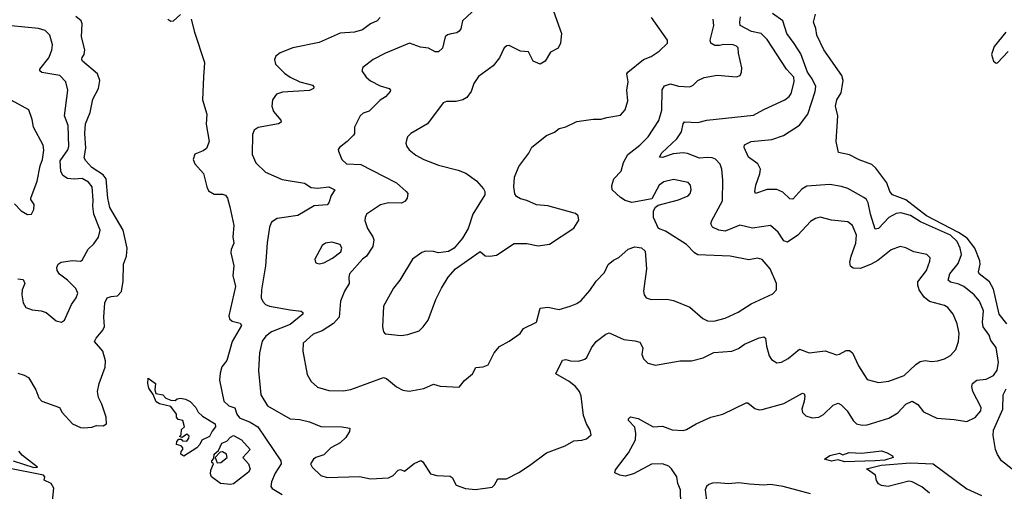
# Model space of a CAD drawing. Extents: x 2056909 to 2160450, y 827444 to 1016825.
# Tile 16 of 256: x 2080547 to 2086657, y 853226 to 856151. Entities that reach past the tile are written whole.
import ezdxf

# ---------------------------------------------------------------- set-up
doc = ezdxf.new("R2010")
doc.units = 0

msp = doc.modelspace()

# ---------------------------------------------------------------- linework, layer by layer
at = {"layer": '0CON10XD'}
for points in [[(2083381.4, 856225), (2083295.7, 856145), (2083284.3, 856095), (2083275, 856080), (2083259.3, 856070.7), (2083225, 856064.3), (2083202.6, 856057.4), (2083188, 856045), (2083171.4, 855975), (2083145, 855952.5), (2083125, 855952), (2083083.3, 855975), (2083035, 855980.5), (2082965, 856005.6), (2082816.2, 855943.8), (2082740, 855905), (2082676.7, 855855), (2082670, 855835), (2082696.2, 855795), (2082725, 855772.5), (2082785, 855740.6), (2082840, 855725), (2082848.8, 855715), (2082846.7, 855705), (2082817.6, 855672.4), (2082785, 855652), (2082715.5, 855584.5), (2082678.8, 855571.2), (2082660, 855555), (2082624.2, 855485), (2082623.8, 855445), (2082618, 855435), (2082580, 855395), (2082531.7, 855358.3), (2082524.3, 855345.7), (2082525.8, 855335), (2082546, 855285), (2082575, 855258), (2082664, 855254), (2082805, 855180.8), (2082885, 855138.8), (2082945.4, 855085.4), (2082955, 855072.5), (2082952.2, 855045), (2082940, 855025), (2082916.1, 855013.9), (2082835, 855014.4), (2082787, 855003), (2082700, 854945), (2082690, 854925), (2082688.8, 854905), (2082706, 854855), (2082738.8, 854805), (2082743.8, 854785), (2082738.8, 854745), (2082700, 854685), (2082674.5, 854665.5), (2082594.2, 854575), (2082588.6, 854555), (2082592, 854515), (2082562.2, 854467.8), (2082538.9, 854405), (2082530.5, 854305), (2082494.1, 854265.9), (2082425, 854221.5), (2082369.2, 854200.8), (2082306.2, 854145), (2082304, 854095), (2082331.2, 853951.2), (2082355.9, 853905.9), (2082395, 853872)], [(2083858.6, 856205), (2083908.6, 856065), (2083902.5, 856005), (2083887.5, 855975), (2083840.6, 855949.4), (2083808, 855895), (2083776.4, 855876.4), (2083733.3, 855895), (2083705, 855952.5), (2083655, 855956.7), (2083585, 855991.2), (2083570.5, 855989.5), (2083552.7, 855977.3), (2083524, 855915), (2083484.4, 855865.6), (2083395, 855798), (2083365, 855756.2), (2083348.5, 855705), (2083322.1, 855667.9), (2083296, 855654), (2083255, 855643.6), (2083195, 855644.3), (2083174.5, 855635.5), (2083077.1, 855505), (2082973.8, 855445), (2082953.8, 855425), (2082948, 855405), (2082944, 855385), (2082950, 855365), (2082964, 855345), (2083005, 855310), (2083055, 855283.1), (2083145, 855249.2), (2083268.3, 855218.3), (2083315, 855200), (2083382.7, 855152.7), (2083425, 855102.5), (2083433.3, 855085), (2083433.8, 855065), (2083359.2, 854945), (2083330, 854855), (2083294, 854796), (2083243.3, 854735), (2083207.3, 854712.7), (2083145, 854704), (2083115, 854714), (2083065, 854715.6), (2083042.2, 854707.8), (2082984, 854665), (2082905.6, 854535), (2082866.9, 854485), (2082804.3, 854375), (2082798.8, 854245), (2082804.1, 854214.1), (2082815, 854203.3), (2082915, 854192.5), (2082955, 854198.1), (2083025, 854222), (2083051.2, 854245), (2083082.7, 854287.3), (2083130, 854415), (2083164, 854485), (2083205.7, 854554.3), (2083251.2, 854605), (2083405, 854712.5), (2083435, 854686.7), (2083465, 854684), (2083505, 854691.2)], [(2080935, 855916.7), (2080947.1, 855935), (2080951.4, 855965), (2080930, 856045), (2080935.8, 856125), (2080928, 856145), (2080895, 856171.2)], [(2081467.5, 856155), (2081485, 856141.4), (2081501.2, 856145), (2081545, 856184)], [(2081611.5, 856155), (2081631.8, 856075), (2081694.3, 855885), (2081687.8, 855797.8), (2081681.2, 855655), (2081707.8, 855565), (2081703.6, 855503.6), (2081722.2, 855395), (2081706.7, 855353.3), (2081685, 855337.1), (2081635, 855317.5), (2081624.1, 855284.1), (2081635, 855256.7), (2081687.9, 855197.9), (2081708.1, 855115), (2081719.7, 855089.7), (2081755, 855069.4), (2081805, 855070), (2081825, 855062.5), (2081836.8, 855045), (2081850.5, 854989.5), (2081876.4, 854875), (2081870.8, 854805), (2081875.4, 854765), (2081858.9, 854725), (2081857.5, 854705), (2081875.4, 854625), (2081870.6, 854565), (2081886.5, 854496.5), (2081844.5, 854315), (2081850, 854295), (2081865, 854280.8), (2081915, 854268.1), (2081923.1, 854255), (2081865.3, 854154.7), (2081833, 854037), (2081801.8, 853998.2), (2081791.1, 853958.9), (2081786.7, 853915), (2081814.5, 853785), (2081845, 853756.2), (2081882.6, 853742.6), (2081894.3, 853704.3), (2081912.1, 853682.1), (2081976.9, 853655), (2082025.4, 853625.4), (2082166.7, 853415), (2082170.2, 853395), (2082132.4, 853337.6), (2082109.1, 853285), (2082106.2, 853256.2), (2082113.7, 853243.7), (2082175, 853206.2)], [(2082783.3, 856165), (2082766, 856145), (2082724.4, 856125.6), (2082675, 856088.4), (2082625, 856073.8), (2082535, 856066.8), (2082405, 856009.7), (2082242.2, 855977.8), (2082164.2, 855945), (2082137.1, 855925), (2082128.1, 855905), (2082135.6, 855875), (2082190.1, 855820.1), (2082225, 855795.4), (2082285, 855766.2), (2082365, 855745.4), (2082373.1, 855735), (2082369.4, 855725), (2082345, 855712.9), (2082177.6, 855702.4), (2082140.2, 855689.8), (2082116.7, 855655), (2082111.8, 855615), (2082122.7, 855582.7), (2082168.7, 855528.7), (2082169.2, 855515), (2082153.3, 855505), (2082027.8, 855482.2), (2082002.5, 855465), (2081990.9, 855439.1), (2081989.4, 855315), (2082012.4, 855262.4), (2082073.1, 855205), (2082175, 855160.7), (2082315, 855137.9), (2082355, 855109.6), (2082396.9, 855106.9), (2082465, 855115.3), (2082503.3, 855095), (2082479.7, 855060.3), (2082466.5, 855015), (2082455, 855002.5), (2082375, 854997.5), (2082272.6, 854937.4), (2082145, 854918.5), (2082110, 854895), (2082097.1, 854865), (2082082.4, 854767.6), (2082072.5, 854625), (2082046.9, 854475), (2082046.3, 854426.3), (2082055, 854402.5), (2082072.5, 854385), (2082096.7, 854375), (2082225, 854350.4), (2082294.1, 854344.1), (2082303.8, 854335), (2082303.8, 854325), (2082225, 854260), (2082109.4, 854215), (2082075, 854188.5), (2082052.1, 854157.9), (2082034.8, 854085), (2082029.3, 853975), (2082044.2, 853825), (2082085, 853755.5), (2082225, 853676), (2082285, 853670.6), (2082345, 853656.9), (2082415, 853628.5), (2082545.5, 853625.5), (2082595, 853616.7), (2082593.6, 853596.4), (2082570.9, 853559.1), (2082535, 853527.1), (2082477.1, 853495), (2082435, 853452.2), (2082385, 853435.5), (2082370.8, 853425), (2082351.1, 853395), (2082362.5, 853375), (2082415, 853324.2), (2082455, 853310.7), (2082655, 853316.7), (2082725, 853302.1), (2082835, 853309.6), (2082865, 853323.6), (2082895, 853357.5), (2082911.2, 853361.2), (2082935, 853351.2), (2082995, 853397.5), (2083035.7, 853415.7), (2083049.1, 853409.1), (2083096.7, 853335), (2083135, 853324.2), (2083218.8, 853318.8), (2083230.5, 853310.4), (2083255, 853262.9), (2083314, 853244), (2083375, 853237.3), (2083478, 853252), (2083494.4, 853265), (2083515, 853303.3), (2083567.5, 853302.5), (2083645, 853342.5), (2083710, 853385), (2083815.4, 853464.6), (2083932.8, 853507.2), (2083985, 853538.6), (2084035, 853542.9), (2084065, 853552), (2084093.3, 853575), (2084087.5, 853605), (2084064.6, 853644.6), (2084045.4, 853695.4), (2084030.9, 853815), (2084020, 853845), (2083995.6, 853875), (2083957, 853907), (2083874.2, 853955), (2083915, 854038.8), (2083935, 854044.3), (2083965, 854035.6), (2084015, 854032.9), (2084053.3, 854045), (2084066, 854055), (2084095.6, 854115), (2084125, 854154.3), (2084185, 854200), (2084205, 854208), (2084295, 854167.5), (2084365, 854159.4), (2084395, 854150), (2084413.3, 854115), (2084406.7, 854075), (2084417.7, 854047.7), (2084445, 854021.2), (2084491.7, 854008.3), (2084645, 854034.3), (2084715.5, 854034.5), (2084787.3, 854052.7), (2084855, 854086.9), (2084965, 854095.5), (2085007.7, 854112.3), (2085045, 854137.5), (2085135, 854176.7), (2085165, 854183.8), (2085175.7, 854175.7), (2085181.9, 854125), (2085198.6, 854065), (2085212.8, 854042.8), (2085245, 854022), (2085275, 854027.5), (2085315, 854049.4), (2085385, 854107.5), (2085445, 854084.4), (2085545, 854096.5), (2085615, 854072.5), (2085635, 854075.8), (2085675, 854098.6), (2085695, 854098.6), (2085715, 854083.8), (2085752.9, 854005), (2085805, 853918.8), (2085875, 853900.8), (2085940.5, 853909.5), (2086035, 853943.1), (2086107.3, 854012.7), (2086135, 854030.5), (2086165, 854037.8), (2086205, 854031.4), (2086245, 854035.7), (2086285, 854046.9), (2086322.4, 854067.6), (2086355.5, 854104.5), (2086371.9, 854155), (2086376.5, 854205), (2086364.5, 854264.5), (2086338.6, 854325), (2086306.3, 854366.3), (2086285, 854379.2), (2086192.8, 854402.8), (2086159.9, 854429.9), (2086127.5, 854475), (2086119.3, 854505), (2086120.9, 854525), (2086173.3, 854595), (2086194.1, 854654.1), (2086196, 854675), (2086175.5, 854695.5), (2086095, 854710.6), (2086045, 854736), (2086010, 854745), (2085955, 854724.2), (2085872.2, 854657.8), (2085831.2, 854635), (2085765, 854607.1), (2085719.5, 854609.5), (2085703, 854623), (2085697.7, 854647.7), (2085705.6, 854685), (2085736, 854765), (2085739.6, 854815), (2085715.3, 854875.3), (2085685, 854897.8), (2085585, 854907.3), (2085515, 854925.5), (2085485, 854918.5), (2085455, 854900), (2085375, 854813.6), (2085310.6, 854770.6), (2085289.6, 854779.6), (2085254.2, 854834.2), (2085205, 854875.6), (2085095, 854858.8), (2085015, 854876.5), (2084925, 854839.1), (2084886.1, 854846.1), (2084845, 854864.3), (2084835.6, 854885), (2084841.5, 854905), (2084907.5, 855027.5), (2084910, 855155), (2084903.4, 855223.4), (2084892.9, 855255), (2084865, 855286.5), (2084844.6, 855294.6), (2084813.6, 855296.3), (2084765, 855292.5), (2084691.6, 855321.6), (2084665, 855325.9), (2084601.8, 855318.2), (2084535, 855295.7), (2084517.5, 855297.5), (2084531.4, 855325), (2084625, 855412.5), (2084653.9, 855455), (2084663.9, 855506.1), (2084672.8, 855517.2), (2084755, 855513.5), (2084811.2, 855528.8), (2085101.1, 855558.9), (2085163.8, 855595), (2085295.5, 855655), (2085322.1, 855675), (2085335, 855693.1), (2085351.8, 855765), (2085350, 855795), (2085305.3, 855845.3), (2085185, 856027.8), (2085148.9, 856065), (2085087.3, 856077.3), (2085018.2, 856115), (2085014.7, 856135), (2085020.4, 856169.6)], [(2082395, 853872), (2082465, 853851.4), (2082555, 853848.1), (2082602.1, 853857.9), (2082805, 853931.2), (2082823.3, 853925), (2082885, 853873.8), (2082925, 853853.8), (2082963.6, 853846.4), (2083055, 853864), (2083115, 853890), (2083157, 853877), (2083275, 853872.5), (2083307.3, 853912.7), (2083357.5, 853955), (2083377, 853993), (2083423, 853997), (2083455, 854010), (2083491.2, 854085), (2083525, 854123.3), (2083585, 854156.2), (2083652.5, 854205), (2083674.3, 854235.7), (2083754, 854275), (2083777.7, 854362.3), (2083825, 854368.6), (2083895, 854354), (2083962.5, 854375), (2084005, 854390), (2084030.9, 854409.1), (2084085, 854472), (2084125, 854530), (2084176.1, 854583.9), (2084197.9, 854632.1), (2084231.3, 854658.7), (2084265, 854675.8), (2084323, 854727), (2084365, 854742.5), (2084405.9, 854735.9), (2084428.8, 854715), (2084436.1, 854606.1), (2084417.3, 854467.3), (2084422.5, 854445), (2084435, 854426.2), (2084465, 854415.8), (2084563, 854417), (2084605, 854410), (2084705, 854367.5), (2084787, 854297), (2084815, 854284), (2084855, 854280.8), (2084925, 854300.6), (2085005, 854337.1), (2085085, 854388.6), (2085219.4, 854450.6), (2085243.3, 854475), (2085243.3, 854515), (2085204.2, 854605), (2085155, 854664.2), (2085125, 854671.4), (2085072.1, 854662.1), (2084955, 854683.6), (2084755, 854691.8), (2084734.1, 854704.1), (2084685, 854756.7), (2084555, 854840), (2084510, 854855), (2084480, 854925), (2084480, 854965), (2084491.7, 854988.3), (2084508.3, 855001.7), (2084635, 855033.1), (2084695, 855059.2), (2084707.4, 855072.6), (2084714.3, 855095), (2084708.6, 855125), (2084695, 855140.8), (2084605, 855159.5), (2084545, 855145.6), (2084515.8, 855125), (2084469.5, 855040.5), (2084403.1, 855026.9), (2084345, 855017.3), (2084305, 855028.7), (2084275, 855048.2), (2084224.2, 855095), (2084221.9, 855121.9), (2084232.8, 855165), (2084279.1, 855210.9), (2084293.9, 855266.1), (2084320.6, 855315), (2084395, 855372.2), (2084446.5, 855425), (2084513.5, 855525), (2084530.9, 855589.1), (2084534.6, 855715.4), (2084548.5, 855741.5), (2084585, 855754.4), (2084635, 855740), (2084705, 855734.3), (2084725.6, 855744.4), (2084755, 855774), (2084795, 855792.5), (2084875, 855806.9), (2084995, 855796.2), (2085016.7, 855805), (2085026.2, 855825), (2085027.3, 855852.7), (2085006.4, 855943.6), (2085005, 855976.7), (2084995, 855988), (2084974.4, 855994.4), (2084915, 855998.4), (2084889.7, 855990.3), (2084860.3, 855990.3), (2084835.8, 856005), (2084831.4, 856025), (2084853.6, 856115), (2084850.6, 856155)], [(2083505, 854691.2), (2083615, 854763.8), (2083695, 854763.8), (2083765, 854748), (2083835, 854758.8), (2083985, 854857.5), (2084017, 854907), (2084012.5, 854935), (2083995, 854950), (2083825, 854995.6), (2083753, 855003), (2083695, 855030), (2083655, 855039.4), (2083630, 855055), (2083620.3, 855070.3), (2083612.5, 855115), (2083616.7, 855175), (2083645, 855240), (2083707, 855323), (2083725, 855360.8), (2083816.1, 855433.9), (2083865, 855453.5), (2083895, 855475.5), (2083935, 855486.5), (2084005, 855519.2), (2084105, 855534.2), (2084155, 855534.2), (2084190, 855545), (2084275, 855560), (2084305, 855592.5), (2084321.2, 855648.8), (2084314.3, 855715), (2084322.5, 855765), (2084314.4, 855815), (2084320.8, 855825), (2084418.8, 855905), (2084465, 855922.5), (2084514.6, 855955.4), (2084566.2, 856005), (2084566.2, 856025), (2084466.7, 856165)], [(2084650, 853145), (2084648.1, 853235), (2084630, 853275), (2084623.8, 853315), (2084591.9, 853365), (2084575, 853381.1), (2084535, 853396.2), (2084467, 853393), (2084355.3, 853334.7), (2084305, 853320.3), (2084272, 853325), (2084240.9, 853340.9), (2084245, 853358.8), (2084325.5, 853465), (2084368.9, 853545), (2084370.6, 853585), (2084363.2, 853623.2), (2084325.7, 853665), (2084325.8, 853675), (2084337.3, 853687.3), (2084385, 853678.1), (2084477.5, 853625), (2084535, 853629.4), (2084595, 853607.8), (2084665, 853603.8), (2084685, 853608.2), (2084745.3, 853644.7), (2084835, 853685.8), (2084910, 853705), (2085055, 853774), (2085065, 853774), (2085109.1, 853739.1), (2085135, 853731.4), (2085155, 853733.1), (2085289.5, 853770.4), (2085405, 853834), (2085415, 853830), (2085418.6, 853815), (2085415.6, 853784.5), (2085399.4, 853735), (2085405, 853714), (2085425, 853693.1), (2085465, 853681.1), (2085505.4, 853684.6), (2085535, 853701.9), (2085595, 853760), (2085625, 853772.9), (2085645, 853762.9), (2085680.6, 853725), (2085718.6, 853665), (2085738.8, 853645), (2085775, 853635.6), (2085805, 853637.8), (2085941.1, 853678.9), (2085995, 853711.9), (2086045, 853766.7), (2086085, 853784.3), (2086120, 853765), (2086155, 853718.6), (2086238.3, 853678.3), (2086345, 853671.9), (2086425, 853658.6), (2086475, 853683.6), (2086510, 853725), (2086513.1, 853745), (2086461.8, 853845), (2086454.4, 853875), (2086459.2, 853895), (2086485.5, 853914.5), (2086545, 853920.5), (2086590, 853945), (2086612.2, 853977.8), (2086620.6, 854025), (2086605, 854117.5), (2086572.1, 854162.1), (2086561.9, 854195), (2086524.5, 854245), (2086520.4, 854275), (2086526.7, 854345), (2086501.8, 854405), (2086470.5, 854445), (2086405, 854495.4), (2086375, 854510.4), (2086323.4, 854523.4), (2086308.6, 854535), (2086318.2, 854575), (2086371.1, 854638.9), (2086390.4, 854695), (2086382, 854735), (2086364.7, 854775), (2086322, 854815), (2086136.8, 854896.8), (2086075, 854935.6), (2086015, 854954), (2085985, 854949.7), (2085939.5, 854925), (2085875, 854856.9), (2085855, 854852.2), (2085825.3, 854945), (2085810.9, 855015), (2085800.6, 855035), (2085785, 855047.8), (2085685, 855103.3), (2085646.3, 855116.3), (2085575, 855128.9), (2085430.9, 855119.1), (2085399.5, 855100.5), (2085345, 855037.1), (2085325, 855040), (2085282.2, 855082.2), (2085245, 855098), (2085185, 855098.5), (2085113.3, 855073.3), (2085109.2, 855085), (2085114.6, 855124.6), (2085140, 855195), (2085143.1, 855225), (2085126.5, 855256.5), (2085069.5, 855299.5), (2085041.7, 855358.3), (2085044, 855376), (2085085, 855395.5), (2085215, 855407.9), (2085286.9, 855433.1), (2085385, 855497.8), (2085438.2, 855565), (2085482.7, 855705), (2085487.6, 855737.6), (2085465, 855784.2), (2085435, 855826.2), (2085395, 855938.9), (2085353.1, 856003.1), (2085307.7, 856065), (2085282.2, 856145), (2085219.3, 856189.3)], [(2086673.1, 854265), (2086624.2, 854325), (2086589.9, 854479.9), (2086565.4, 854525), (2086501.5, 854575), (2086497, 854587), (2086507.5, 854635), (2086504.8, 854655), (2086474, 854735), (2086425.4, 854795.4), (2086371.4, 854831.4), (2086174.5, 854934.5), (2086045, 855033.4), (2085962.5, 855065), (2085946.9, 855085), (2085928.7, 855138.7), (2085859.3, 855229.3), (2085833.6, 855253.6), (2085755, 855281.1), (2085695, 855314), (2085627, 855327), (2085613.8, 855395), (2085623.8, 855555), (2085609.4, 855615), (2085616.9, 855655), (2085643.4, 855696.6), (2085650, 855735), (2085657.1, 855775), (2085649.2, 855805), (2085537.5, 855965), (2085492.7, 856055), (2085487.7, 856097.7), (2085472.9, 856135), (2085484.4, 856185)], [(2080535, 854543.3), (2080569.2, 854539.2), (2080578.8, 854515), (2080563.8, 854475), (2080560, 854445), (2080568.8, 854395), (2080586.1, 854366.1), (2080625, 854350.8), (2080680, 854345), (2080712.5, 854335), (2080773.4, 854283.4), (2080807.5, 854275), (2080825, 854287.5), (2080868.9, 854385), (2080897.5, 854425), (2080908.5, 854455), (2080895, 854484.2), (2080843.8, 854535), (2080793.5, 854573.5), (2080780, 854595), (2080777.5, 854615), (2080785.7, 854634.3), (2080805, 854647.5), (2080875, 854656.9), (2080925, 854653.8), (2080935, 854660), (2080973.2, 854726.8), (2081008.3, 854761.7), (2081036.9, 854803.1), (2081047.3, 854845), (2081007.5, 854945), (2081000.4, 854995), (2081002.7, 855032.7), (2080997.3, 855115), (2080975, 855143.8), (2080935, 855165.3), (2080885, 855161.6), (2080845, 855166.2), (2080814.7, 855184.7), (2080801.9, 855211.9), (2080799.1, 855275), (2080846, 855345), (2080853.2, 855365), (2080847.3, 855495), (2080825.4, 855555), (2080846.2, 855715), (2080834.3, 855765), (2080795.8, 855805), (2080685, 855823.3), (2080672, 855835), (2080672.9, 855845), (2080728.8, 855915), (2080747.1, 855962.9), (2080751.2, 855995), (2080735, 856055.8), (2080704.7, 856084.7), (2080665, 856096.6), (2080495, 856112.4)], [(2086665, 856074.5), (2086592.8, 855985), (2086576.2, 855935), (2086590, 855895), (2086605, 855882), (2086615, 855883.8), (2086680, 855955)], [(2080535, 853957.5), (2080575.8, 853945.8), (2080601.2, 853931.2), (2080648.6, 853855), (2080667.1, 853805), (2080684, 853784), (2080794.2, 853745), (2080810.8, 853715), (2080875, 853644.2), (2080925, 853621.4), (2080945, 853620), (2080995, 853622.9), (2081025, 853632.9), (2081065, 853632.5), (2081086.7, 853645), (2081084, 853685), (2081056.6, 853766.6), (2081036.6, 853806.6), (2081031.1, 853845), (2081040.5, 853895), (2081076.9, 853995), (2081080.8, 854035), (2081062.5, 854095), (2081011.9, 854155), (2081021.1, 854175), (2081063.9, 854226.1), (2081072.6, 854247.4), (2081069.7, 854305), (2081076.2, 854393.8), (2081090, 854425), (2081115, 854434.5), (2081155, 854438.9), (2081178.5, 854465), (2081190.4, 854529.6), (2081191.2, 854635), (2081210.8, 854685), (2081214.4, 854735), (2081189.5, 854845), (2081107, 854987), (2081094, 855045), (2081083.3, 855165), (2081065, 855188.7), (2080995.9, 855235), (2080958.5, 855275), (2080948.2, 855295), (2080957.3, 855355), (2080951.6, 855445), (2080955.7, 855505), (2080984.8, 855575), (2081001.9, 855658.1), (2081036.9, 855725), (2081045.5, 855775), (2081029.4, 855815), (2080937.5, 855895), (2080932, 855905), (2080935, 855916.7)], [(2080515, 855008), (2080557.5, 854965), (2080595, 854942.5), (2080620, 854945), (2080636.1, 854973.9), (2080636.7, 855005), (2080617.5, 855035), (2080617.5, 855045), (2080655, 855150), (2080674.4, 855245.6), (2080688.5, 855285), (2080698, 855342), (2080693.6, 855373.6), (2080633.1, 855485), (2080625, 855532.5), (2080605, 855592.5), (2080495, 855651.1)], [(2082405, 854636.2), (2082435, 854643.8), (2082488.3, 854671.7), (2082539.5, 854710.5), (2082546.4, 854733.6), (2082535.7, 854755.7), (2082485, 854771.2), (2082445, 854765.8), (2082425, 854751.2), (2082378.8, 854665), (2082382.5, 854645), (2082390.5, 854640.5), (2082405, 854636.2)], [(2081565, 853444.3), (2081547.5, 853455), (2081548.3, 853471.7), (2081560, 853485), (2081560, 853495), (2081548.3, 853508.3), (2081520, 853515), (2081522.5, 853535), (2081535, 853550), (2081548.3, 853548.3), (2081558.3, 853538.3), (2081585, 853537.5), (2081597.5, 853555), (2081598.3, 853568.3), (2081585, 853580), (2081555, 853560), (2081540, 853565), (2081550, 853575), (2081551.7, 853608.3), (2081570, 853625), (2081560, 853665), (2081531.7, 853671.7), (2081520, 853685), (2081520, 853705), (2081485, 853751.2), (2081415, 853768.8), (2081395, 853780), (2081376.2, 853826.2), (2081348.6, 853865), (2081342.2, 853895), (2081345, 853927.5), (2081390, 853895), (2081386.2, 853855), (2081392, 853832), (2081435, 853823.3), (2081455, 853803.3), (2081485, 853790), (2081511.7, 853788.3), (2081525, 853800), (2081545, 853802.5), (2081577, 853797), (2081605, 853782.5), (2081640, 853745), (2081655.6, 853715.6), (2081682.1, 853692.1), (2081761.2, 853645), (2081761.4, 853625), (2081740.7, 853599.3), (2081725.3, 853565), (2081677.5, 853542.5), (2081665.6, 853515), (2081645.7, 853495), (2081565, 853444.3)], [(2086751.9, 853325), (2086639.6, 853415), (2086613.7, 853453.7), (2086602.2, 853485), (2086588.4, 853571.6), (2086588.9, 853605), (2086646.9, 853735), (2086650, 853825), (2086668.5, 853861.5)], [(2081855, 853268.7), (2081794, 853275), (2081737.5, 853315), (2081731.4, 853335), (2081733, 853357), (2081750, 853395), (2081740, 853405), (2081740, 853415), (2081751.7, 853428.3), (2081754, 853455), (2081781.2, 853478.8), (2081801.1, 853525), (2081832.8, 853537.2), (2081855, 853562), (2081875, 853572), (2081923.3, 853545), (2081977.5, 853485), (2081932.5, 853435), (2081967.5, 853395), (2081977, 853363), (2081967.5, 853345), (2081875, 853272.3), (2081855, 853268.7)], [(2080506.2, 853415), (2080635, 853374), (2080657.5, 853375), (2080565, 853446.7), (2080541.4, 853475)], [(2081772.5, 853402.5), (2081795, 853403.3), (2081833.8, 853435), (2081830, 853455), (2081805, 853470), (2081791.2, 853468.8), (2081760, 853435), (2081772.5, 853402.5)], [(2085665, 853408.1), (2085625, 853421.2), (2085585, 853412.5), (2085540, 853425), (2085575, 853447.5), (2085635, 853462.5), (2085655, 853452.5), (2085693, 853467), (2085772.4, 853462.4), (2085895, 853476.8), (2085930, 853465), (2085963.3, 853445), (2085966.2, 853435), (2085915, 853419.3), (2085855, 853414.6), (2085665, 853408.1)], [(2086192.5, 853215), (2086145, 853253.1), (2086085, 853283.6), (2086065, 853287.9), (2085935, 853254.5), (2085895, 853261.2), (2085875, 853271.2), (2085862.7, 853292.7), (2085856.7, 853325), (2085802.5, 853365), (2085892.4, 853387.6), (2086075, 853402.1), (2086215, 853395.5), (2086425, 853241.5), (2086515, 853198.9)], [(2080750.4, 853165), (2080758.9, 853245), (2080743.3, 853273.3), (2080700, 853295), (2080702.5, 853315), (2080695.9, 853325.9), (2080465, 853371.5)], [(2085455, 853209.5), (2085285, 853255.5), (2085205, 853267.8), (2085165, 853264.4), (2085075, 853270), (2085008.9, 853278.9), (2084945, 853271.8), (2084875, 853279.1), (2084845, 853276.7), (2084823, 853267), (2084809.2, 853255), (2084801.4, 853235), (2084813.3, 853135)]]:
    msp.add_lwpolyline(points, dxfattribs=at)

doc.saveas('drawing.dxf')
